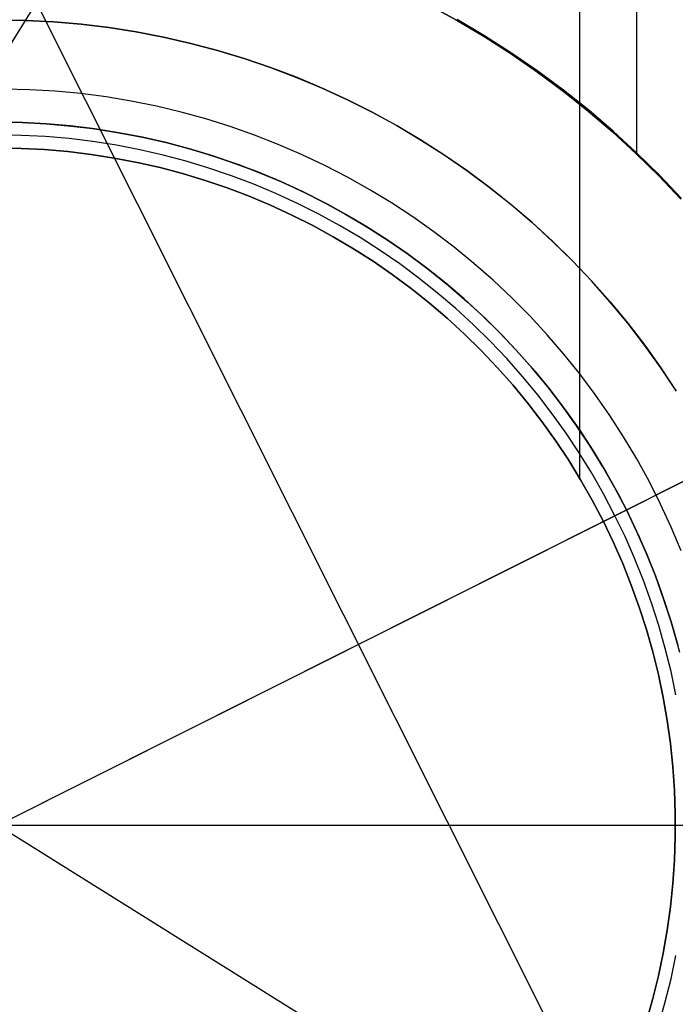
# Model space of a CAD drawing. Header units: millimetres. Extents: x 7986 to 9191, y -11326 to -10283.
# Tile 155 of 256: x 8589 to 8602, y -10669 to -10650. Entities that reach past the tile are written whole.
import ezdxf

# ---------------------------------------------------------------- set-up
doc = ezdxf.new("R2010")
doc.units = ezdxf.units.MM
doc.layers.add('BLANCO METALICO', color=7, linetype='Continuous', true_color=0xededed)
doc.layers.add('color', color=7, linetype='Continuous')
doc.layers.add('luz', color=7, linetype='Continuous')

msp = doc.modelspace()

# ---------------------------------------------------------------- linework, layer by layer
at = {"color": 7, "true_color": 0xffffff}
for p, q in [((8600.951, -10644.181, 80.194), (8600.951, -10652.684, 80.194)), ((8599.836, -10646.113, 116.159), (8599.836, -10659.021, 116.159)), ((8596.883, -10649.768, 80.194), (8597.432, -10650.068, 80.194)), ((8597.432, -10650.068, 77.059), (8596.883, -10649.768, 77.059)), ((8596.883, -10649.768, 80.194), (8597.432, -10650.068, 80.194)), ((8597.432, -10650.068, 78.627), (8596.883, -10649.768, 78.627)), ((8597.432, -10650.068, 77.059), (8596.883, -10649.768, 77.059)), ((8597.432, -10650.068, 80.194), (8597.97, -10650.387, 80.194)), ((8597.97, -10650.387, 77.059), (8597.432, -10650.068, 77.059)), ((8597.432, -10650.068, 80.194), (8597.97, -10650.387, 80.194)), ((8597.97, -10650.387, 78.627), (8597.432, -10650.068, 78.627)), ((8597.97, -10650.387, 77.059), (8597.432, -10650.068, 77.059)), ((8597.441, -10650.051, 23.059), (8597.98, -10650.371, 23.059)), ((8597.98, -10650.371, 17.559), (8597.441, -10650.051, 17.559)), ((8597.441, -10650.051, 23.059), (8597.98, -10650.371, 23.059)), ((8597.98, -10650.371, 20.309), (8597.441, -10650.051, 20.309)), ((8597.97, -10650.387, 80.194), (8598.497, -10650.724, 80.194)), ((8598.497, -10650.724, 77.059), (8597.97, -10650.387, 77.059)), ((8597.97, -10650.387, 80.194), (8598.497, -10650.724, 80.194)), ((8598.497, -10650.724, 78.627), (8597.97, -10650.387, 78.627)), ((8598.497, -10650.724, 77.059), (8597.97, -10650.387, 77.059)), ((8597.98, -10650.371, 23.059), (8598.507, -10650.708, 23.059)), ((8598.507, -10650.708, 17.559), (8597.98, -10650.371, 17.559)), ((8597.98, -10650.371, 23.059), (8598.507, -10650.708, 23.059)), ((8598.507, -10650.708, 20.309), (8597.98, -10650.371, 20.309)), ((8598.497, -10650.724, 80.194), (8599.011, -10651.08, 80.194)), ((8599.011, -10651.08, 77.059), (8598.497, -10650.724, 77.059)), ((8598.497, -10650.724, 80.194), (8599.011, -10651.08, 80.194)), ((8599.011, -10651.08, 78.627), (8598.497, -10650.724, 78.627)), ((8599.011, -10651.08, 77.059), (8598.497, -10650.724, 77.059)), ((8598.507, -10650.708, 23.059), (8599.023, -10651.064, 23.059)), ((8599.023, -10651.064, 17.559), (8598.507, -10650.708, 17.559)), ((8598.507, -10650.708, 23.059), (8599.023, -10651.064, 23.059)), ((8599.023, -10651.064, 20.309), (8598.507, -10650.708, 20.309)), ((8599.011, -10651.08, 80.194), (8599.514, -10651.453, 80.194)), ((8599.514, -10651.453, 77.059), (8599.011, -10651.08, 77.059)), ((8599.011, -10651.08, 80.194), (8599.514, -10651.453, 80.194)), ((8599.514, -10651.453, 78.627), (8599.011, -10651.08, 78.627)), ((8599.514, -10651.453, 77.059), (8599.011, -10651.08, 77.059)), ((8599.023, -10651.064, 23.059), (8599.525, -10651.437, 23.059)), ((8599.525, -10651.437, 17.559), (8599.023, -10651.064, 17.559)), ((8599.023, -10651.064, 23.059), (8599.525, -10651.437, 23.059)), ((8599.525, -10651.437, 20.309), (8599.023, -10651.064, 20.309)), ((8599.514, -10651.453, 80.194), (8600.003, -10651.843, 80.194)), ((8600.003, -10651.843, 77.059), (8599.514, -10651.453, 77.059)), ((8599.514, -10651.453, 80.194), (8600.003, -10651.843, 80.194)), ((8600.003, -10651.843, 78.627), (8599.514, -10651.453, 78.627)), ((8600.003, -10651.843, 77.059), (8599.514, -10651.453, 77.059)), ((8599.525, -10651.437, 23.059), (8600.015, -10651.828, 23.059)), ((8600.015, -10651.828, 17.559), (8599.525, -10651.437, 17.559)), ((8599.525, -10651.437, 23.059), (8600.015, -10651.828, 23.059)), ((8600.015, -10651.828, 20.309), (8599.525, -10651.437, 20.309)), ((8600.003, -10651.843, 80.194), (8600.478, -10652.249, 80.194)), ((8600.478, -10652.249, 77.059), (8600.003, -10651.843, 77.059)), ((8600.003, -10651.843, 80.194), (8600.478, -10652.249, 80.194)), ((8600.478, -10652.249, 78.627), (8600.003, -10651.843, 78.627)), ((8600.478, -10652.249, 77.059), (8600.003, -10651.843, 77.059)), ((8600.015, -10651.828, 23.059), (8600.491, -10652.235, 23.059)), ((8600.491, -10652.235, 17.559), (8600.015, -10651.828, 17.559)), ((8600.015, -10651.828, 23.059), (8600.491, -10652.235, 23.059)), ((8600.491, -10652.235, 20.309), (8600.015, -10651.828, 20.309)), ((8600.478, -10652.249, 80.194), (8600.939, -10652.672, 80.194)), ((8600.939, -10652.672, 77.059), (8600.478, -10652.249, 77.059)), ((8600.478, -10652.249, 80.194), (8600.939, -10652.672, 80.194)), ((8600.939, -10652.672, 78.627), (8600.478, -10652.249, 78.627)), ((8600.939, -10652.672, 77.059), (8600.478, -10652.249, 77.059)), ((8600.491, -10652.235, 23.059), (8600.952, -10652.658, 23.059)), ((8600.952, -10652.658, 17.559), (8600.491, -10652.235, 17.559)), ((8600.491, -10652.235, 23.059), (8600.952, -10652.658, 23.059)), ((8600.952, -10652.658, 20.309), (8600.491, -10652.235, 20.309)), ((8588.92, -10652.573, 116.159), (8588.463, -10652.565, 116.159)), ((8588.463, -10652.565, 171.559), (8588.92, -10652.573, 171.559)), ((8588.92, -10652.573, 143.859), (8588.463, -10652.565, 143.859)), ((8588.92, -10652.573, 116.159), (8588.463, -10652.565, 116.159)), ((8589.377, -10652.597, 116.159), (8588.92, -10652.573, 116.159)), ((8588.92, -10652.573, 171.559), (8589.377, -10652.597, 171.559)), ((8589.377, -10652.597, 143.859), (8588.92, -10652.573, 143.859)), ((8589.377, -10652.597, 116.159), (8588.92, -10652.573, 116.159)), ((8589.832, -10652.636, 116.159), (8589.377, -10652.597, 116.159)), ((8589.377, -10652.597, 171.559), (8589.832, -10652.636, 171.559)), ((8589.832, -10652.636, 143.859), (8589.377, -10652.597, 143.859)), ((8589.832, -10652.636, 116.159), (8589.377, -10652.597, 116.159)), ((8590.286, -10652.691, 116.159), (8589.832, -10652.636, 116.159)), ((8589.832, -10652.636, 171.559), (8590.286, -10652.691, 171.559)), ((8590.286, -10652.691, 143.859), (8589.832, -10652.636, 143.859)), ((8590.286, -10652.691, 116.159), (8589.832, -10652.636, 116.159)), ((8590.738, -10652.762, 116.159), (8590.286, -10652.691, 116.159)), ((8590.286, -10652.691, 171.559), (8590.738, -10652.762, 171.559)), ((8590.738, -10652.762, 143.859), (8590.286, -10652.691, 143.859)), ((8590.738, -10652.762, 116.159), (8590.286, -10652.691, 116.159)), ((8600.939, -10652.672, 80.194), (8601.385, -10653.11, 80.194)), ((8601.385, -10653.11, 77.059), (8600.939, -10652.672, 77.059)), ((8600.939, -10652.672, 80.194), (8601.385, -10653.11, 80.194)), ((8601.385, -10653.11, 78.627), (8600.939, -10652.672, 78.627)), ((8601.385, -10653.11, 77.059), (8600.939, -10652.672, 77.059)), ((8600.952, -10652.658, 23.059), (8601.399, -10653.097, 23.059)), ((8601.399, -10653.097, 17.559), (8600.952, -10652.658, 17.559)), ((8600.952, -10652.658, 23.059), (8601.399, -10653.097, 23.059)), ((8601.399, -10653.097, 20.309), (8600.952, -10652.658, 20.309)), ((8591.187, -10652.848, 116.159), (8590.738, -10652.762, 116.159)), ((8590.738, -10652.762, 171.559), (8591.187, -10652.848, 171.559)), ((8591.187, -10652.848, 143.859), (8590.738, -10652.762, 143.859)), ((8591.187, -10652.848, 116.159), (8590.738, -10652.762, 116.159)), ((8591.633, -10652.95, 116.159), (8591.187, -10652.848, 116.159)), ((8591.187, -10652.848, 171.559), (8591.633, -10652.95, 171.559)), ((8591.633, -10652.95, 143.859), (8591.187, -10652.848, 143.859)), ((8591.633, -10652.95, 116.159), (8591.187, -10652.848, 116.159)), ((8592.075, -10653.067, 116.159), (8591.633, -10652.95, 116.159)), ((8591.633, -10652.95, 171.559), (8592.075, -10653.067, 171.559)), ((8592.075, -10653.067, 143.859), (8591.633, -10652.95, 143.859)), ((8592.075, -10653.067, 116.159), (8591.633, -10652.95, 116.159)), ((8592.513, -10653.2, 116.159), (8592.075, -10653.067, 116.159)), ((8592.075, -10653.067, 171.559), (8592.513, -10653.2, 171.559)), ((8592.513, -10653.2, 143.859), (8592.075, -10653.067, 143.859)), ((8592.513, -10653.2, 116.159), (8592.075, -10653.067, 116.159)), ((8601.385, -10653.11, 80.194), (8601.816, -10653.564, 80.194)), ((8601.816, -10653.564, 77.059), (8601.385, -10653.11, 77.059)), ((8601.385, -10653.11, 80.194), (8601.816, -10653.564, 80.194)), ((8601.816, -10653.564, 78.627), (8601.385, -10653.11, 78.627)), ((8601.816, -10653.564, 77.059), (8601.385, -10653.11, 77.059)), ((8601.399, -10653.097, 23.059), (8601.83, -10653.551, 23.059)), ((8601.83, -10653.551, 17.559), (8601.399, -10653.097, 17.559)), ((8601.399, -10653.097, 23.059), (8601.83, -10653.551, 23.059)), ((8601.83, -10653.551, 20.309), (8601.399, -10653.097, 20.309)), ((8592.946, -10653.347, 116.159), (8592.513, -10653.2, 116.159)), ((8592.513, -10653.2, 171.559), (8592.946, -10653.347, 171.559)), ((8592.946, -10653.347, 143.859), (8592.513, -10653.2, 143.859)), ((8592.946, -10653.347, 116.159), (8592.513, -10653.2, 116.159)), ((8593.373, -10653.509, 116.159), (8592.946, -10653.347, 116.159)), ((8592.946, -10653.347, 171.559), (8593.373, -10653.509, 171.559)), ((8593.373, -10653.509, 143.859), (8592.946, -10653.347, 143.859)), ((8593.373, -10653.509, 116.159), (8592.946, -10653.347, 116.159)), ((8593.795, -10653.686, 116.159), (8593.373, -10653.509, 116.159)), ((8593.373, -10653.509, 171.559), (8593.795, -10653.686, 171.559)), ((8593.795, -10653.686, 143.859), (8593.373, -10653.509, 143.859)), ((8593.795, -10653.686, 116.159), (8593.373, -10653.509, 116.159)), ((8594.21, -10653.877, 116.159), (8593.795, -10653.686, 116.159)), ((8593.795, -10653.686, 171.559), (8594.21, -10653.877, 171.559)), ((8594.21, -10653.877, 143.859), (8593.795, -10653.686, 143.859)), ((8594.21, -10653.877, 116.159), (8593.795, -10653.686, 116.159)), ((8594.619, -10654.083, 116.159), (8594.21, -10653.877, 116.159)), ((8594.21, -10653.877, 171.559), (8594.619, -10654.083, 171.559)), ((8594.619, -10654.083, 143.859), (8594.21, -10653.877, 143.859)), ((8594.619, -10654.083, 116.159), (8594.21, -10653.877, 116.159)), ((8595.02, -10654.302, 116.159), (8594.619, -10654.083, 116.159)), ((8594.619, -10654.083, 171.559), (8595.02, -10654.302, 171.559)), ((8595.02, -10654.302, 143.859), (8594.619, -10654.083, 143.859)), ((8595.02, -10654.302, 116.159), (8594.619, -10654.083, 116.159)), ((8595.413, -10654.535, 116.159), (8595.02, -10654.302, 116.159)), ((8595.02, -10654.302, 171.559), (8595.413, -10654.535, 171.559)), ((8595.413, -10654.535, 143.859), (8595.02, -10654.302, 143.859)), ((8595.413, -10654.535, 116.159), (8595.02, -10654.302, 116.159)), ((8595.798, -10654.782, 116.159), (8595.413, -10654.535, 116.159)), ((8595.413, -10654.535, 171.559), (8595.798, -10654.782, 171.559)), ((8595.798, -10654.782, 143.859), (8595.413, -10654.535, 143.859)), ((8595.798, -10654.782, 116.159), (8595.413, -10654.535, 116.159)), ((8596.175, -10655.042, 116.159), (8595.798, -10654.782, 116.159)), ((8595.798, -10654.782, 171.559), (8596.175, -10655.042, 171.559)), ((8596.175, -10655.042, 143.859), (8595.798, -10654.782, 143.859)), ((8596.175, -10655.042, 116.159), (8595.798, -10654.782, 116.159)), ((8596.542, -10655.314, 116.159), (8596.175, -10655.042, 116.159)), ((8596.175, -10655.042, 171.559), (8596.542, -10655.314, 171.559)), ((8596.542, -10655.314, 143.859), (8596.175, -10655.042, 143.859)), ((8596.542, -10655.314, 116.159), (8596.175, -10655.042, 116.159)), ((8596.899, -10655.599, 116.159), (8596.542, -10655.314, 116.159)), ((8596.542, -10655.314, 171.559), (8596.899, -10655.599, 171.559)), ((8596.899, -10655.599, 143.859), (8596.542, -10655.314, 143.859)), ((8596.899, -10655.599, 116.159), (8596.542, -10655.314, 116.159)), ((8597.247, -10655.896, 116.159), (8596.899, -10655.599, 116.159)), ((8596.899, -10655.599, 171.559), (8597.247, -10655.896, 171.559)), ((8597.247, -10655.896, 143.859), (8596.899, -10655.599, 143.859)), ((8597.247, -10655.896, 116.159), (8596.899, -10655.599, 116.159)), ((8597.584, -10656.206, 116.159), (8597.247, -10655.896, 116.159)), ((8597.247, -10655.896, 171.559), (8597.584, -10656.206, 171.559)), ((8597.584, -10656.206, 143.859), (8597.247, -10655.896, 143.859)), ((8597.584, -10656.206, 116.159), (8597.247, -10655.896, 116.159)), ((8597.91, -10656.526, 116.159), (8597.584, -10656.206, 116.159)), ((8597.584, -10656.206, 171.559), (8597.91, -10656.526, 171.559)), ((8597.91, -10656.526, 143.859), (8597.584, -10656.206, 143.859)), ((8597.91, -10656.526, 116.159), (8597.584, -10656.206, 116.159)), ((8598.225, -10656.858, 116.159), (8597.91, -10656.526, 116.159)), ((8597.91, -10656.526, 171.559), (8598.225, -10656.858, 171.559)), ((8598.225, -10656.858, 143.859), (8597.91, -10656.526, 143.859)), ((8598.225, -10656.858, 116.159), (8597.91, -10656.526, 116.159)), ((8598.528, -10657.2, 116.159), (8598.225, -10656.858, 116.159)), ((8598.225, -10656.858, 171.559), (8598.528, -10657.2, 171.559)), ((8598.528, -10657.2, 143.859), (8598.225, -10656.858, 143.859)), ((8598.528, -10657.2, 116.159), (8598.225, -10656.858, 116.159)), ((8598.819, -10657.553, 116.159), (8598.528, -10657.2, 116.159)), ((8598.528, -10657.2, 171.559), (8598.819, -10657.553, 171.559)), ((8598.819, -10657.553, 143.859), (8598.528, -10657.2, 143.859)), ((8598.819, -10657.553, 116.159), (8598.528, -10657.2, 116.159)), ((8599.098, -10657.915, 116.159), (8598.819, -10657.553, 116.159)), ((8598.819, -10657.553, 171.559), (8599.098, -10657.915, 171.559)), ((8599.098, -10657.915, 143.859), (8598.819, -10657.553, 143.859)), ((8599.098, -10657.915, 116.159), (8598.819, -10657.553, 116.159)), ((8599.364, -10658.287, 116.159), (8599.098, -10657.915, 116.159)), ((8599.098, -10657.915, 171.559), (8599.364, -10658.287, 171.559)), ((8599.364, -10658.287, 143.859), (8599.098, -10657.915, 143.859)), ((8599.364, -10658.287, 116.159), (8599.098, -10657.915, 116.159)), ((8599.617, -10658.667, 116.159), (8599.364, -10658.287, 116.159)), ((8599.364, -10658.287, 171.559), (8599.617, -10658.667, 171.559)), ((8599.617, -10658.667, 143.859), (8599.364, -10658.287, 143.859)), ((8599.617, -10658.667, 116.159), (8599.364, -10658.287, 116.159)), ((8599.857, -10659.057, 116.159), (8599.617, -10658.667, 116.159)), ((8599.617, -10658.667, 171.559), (8599.857, -10659.057, 171.559)), ((8599.857, -10659.057, 143.859), (8599.617, -10658.667, 143.859)), ((8599.857, -10659.057, 116.159), (8599.617, -10658.667, 116.159)), ((8600.084, -10659.454, 116.159), (8599.857, -10659.057, 116.159)), ((8599.857, -10659.057, 171.559), (8600.084, -10659.454, 171.559)), ((8600.084, -10659.454, 143.859), (8599.857, -10659.057, 143.859)), ((8600.084, -10659.454, 116.159), (8599.857, -10659.057, 116.159)), ((8600.296, -10659.859, 116.159), (8600.084, -10659.454, 116.159)), ((8600.084, -10659.454, 171.559), (8600.296, -10659.859, 171.559)), ((8600.296, -10659.859, 143.859), (8600.084, -10659.454, 143.859)), ((8600.296, -10659.859, 116.159), (8600.084, -10659.454, 116.159)), ((8600.495, -10660.271, 116.159), (8600.296, -10659.859, 116.159)), ((8600.296, -10659.859, 171.559), (8600.495, -10660.271, 171.559)), ((8600.495, -10660.271, 143.859), (8600.296, -10659.859, 143.859)), ((8600.495, -10660.271, 116.159), (8600.296, -10659.859, 116.159)), ((8600.679, -10660.689, 116.159), (8600.495, -10660.271, 116.159)), ((8600.495, -10660.271, 171.559), (8600.679, -10660.689, 171.559)), ((8600.679, -10660.689, 143.859), (8600.495, -10660.271, 143.859)), ((8600.679, -10660.689, 116.159), (8600.495, -10660.271, 116.159)), ((8600.848, -10661.114, 116.159), (8600.679, -10660.689, 116.159)), ((8600.679, -10660.689, 171.559), (8600.848, -10661.114, 171.559)), ((8600.848, -10661.114, 143.859), (8600.679, -10660.689, 143.859)), ((8600.848, -10661.114, 116.159), (8600.679, -10660.689, 116.159)), ((8601.003, -10661.544, 116.159), (8600.848, -10661.114, 116.159)), ((8600.848, -10661.114, 171.559), (8601.003, -10661.544, 171.559)), ((8601.003, -10661.544, 143.859), (8600.848, -10661.114, 143.859)), ((8601.003, -10661.544, 116.159), (8600.848, -10661.114, 116.159)), ((8601.143, -10661.98, 116.159), (8601.003, -10661.544, 116.159)), ((8601.003, -10661.544, 171.559), (8601.143, -10661.98, 171.559)), ((8601.143, -10661.98, 143.859), (8601.003, -10661.544, 143.859)), ((8601.143, -10661.98, 116.159), (8601.003, -10661.544, 116.159)), ((8601.267, -10662.42, 116.159), (8601.143, -10661.98, 116.159)), ((8601.143, -10661.98, 171.559), (8601.267, -10662.42, 171.559)), ((8601.267, -10662.42, 143.859), (8601.143, -10661.98, 143.859)), ((8601.267, -10662.42, 116.159), (8601.143, -10661.98, 116.159)), ((8601.377, -10662.864, 116.159), (8601.267, -10662.42, 116.159)), ((8601.267, -10662.42, 171.559), (8601.377, -10662.864, 171.559)), ((8601.377, -10662.864, 143.859), (8601.267, -10662.42, 143.859)), ((8601.377, -10662.864, 116.159), (8601.267, -10662.42, 116.159)), ((8601.471, -10663.311, 116.159), (8601.377, -10662.864, 116.159)), ((8601.377, -10662.864, 171.559), (8601.471, -10663.311, 171.559)), ((8601.471, -10663.311, 143.859), (8601.377, -10662.864, 143.859)), ((8601.471, -10663.311, 116.159), (8601.377, -10662.864, 116.159)), ((8601.549, -10663.762, 116.159), (8601.471, -10663.311, 116.159)), ((8601.471, -10663.311, 171.559), (8601.549, -10663.762, 171.559)), ((8601.549, -10663.762, 143.859), (8601.471, -10663.311, 143.859)), ((8601.549, -10663.762, 116.159), (8601.471, -10663.311, 116.159)), ((8601.612, -10664.215, 116.159), (8601.549, -10663.762, 116.159)), ((8601.549, -10663.762, 171.559), (8601.612, -10664.215, 171.559)), ((8601.612, -10664.215, 143.859), (8601.549, -10663.762, 143.859)), ((8601.612, -10664.215, 116.159), (8601.549, -10663.762, 116.159)), ((8601.66, -10664.669, 116.159), (8601.612, -10664.215, 116.159)), ((8601.612, -10664.215, 171.559), (8601.66, -10664.669, 171.559)), ((8601.66, -10664.669, 143.859), (8601.612, -10664.215, 143.859)), ((8601.66, -10664.669, 116.159), (8601.612, -10664.215, 116.159)), ((8601.691, -10665.126, 116.159), (8601.66, -10664.669, 116.159)), ((8601.66, -10664.669, 171.559), (8601.691, -10665.126, 171.559)), ((8601.691, -10665.126, 143.859), (8601.66, -10664.669, 143.859)), ((8601.691, -10665.126, 116.159), (8601.66, -10664.669, 116.159)), ((8601.707, -10665.583, 116.159), (8601.691, -10665.126, 116.159)), ((8601.691, -10665.126, 171.559), (8601.707, -10665.583, 171.559)), ((8601.707, -10665.583, 143.859), (8601.691, -10665.126, 143.859)), ((8601.707, -10665.583, 116.159), (8601.691, -10665.126, 116.159)), ((8601.707, -10666.04, 116.159), (8601.707, -10665.583, 116.159)), ((8601.707, -10665.583, 171.559), (8601.707, -10666.04, 171.559)), ((8601.707, -10666.04, 143.859), (8601.707, -10665.583, 143.859)), ((8601.707, -10666.04, 116.159), (8601.707, -10665.583, 116.159)), ((8601.691, -10666.497, 116.159), (8601.707, -10666.04, 116.159)), ((8601.707, -10666.04, 171.559), (8601.691, -10666.497, 171.559)), ((8601.691, -10666.497, 143.859), (8601.707, -10666.04, 143.859)), ((8601.691, -10666.497, 116.159), (8601.707, -10666.04, 116.159)), ((8601.66, -10666.953, 116.159), (8601.691, -10666.497, 116.159)), ((8601.691, -10666.497, 171.559), (8601.66, -10666.953, 171.559)), ((8601.66, -10666.953, 143.859), (8601.691, -10666.497, 143.859)), ((8601.66, -10666.953, 116.159), (8601.691, -10666.497, 116.159)), ((8601.612, -10667.408, 116.159), (8601.66, -10666.953, 116.159)), ((8601.66, -10666.953, 171.559), (8601.612, -10667.408, 171.559)), ((8601.612, -10667.408, 143.859), (8601.66, -10666.953, 143.859)), ((8601.612, -10667.408, 116.159), (8601.66, -10666.953, 116.159)), ((8601.549, -10667.861, 116.159), (8601.612, -10667.408, 116.159)), ((8601.612, -10667.408, 171.559), (8601.549, -10667.861, 171.559)), ((8601.549, -10667.861, 143.859), (8601.612, -10667.408, 143.859)), ((8601.549, -10667.861, 116.159), (8601.612, -10667.408, 116.159)), ((8601.471, -10668.311, 116.159), (8601.549, -10667.861, 116.159)), ((8601.549, -10667.861, 171.559), (8601.471, -10668.311, 171.559)), ((8601.471, -10668.311, 143.859), (8601.549, -10667.861, 143.859)), ((8601.471, -10668.311, 116.159), (8601.549, -10667.861, 116.159)), ((8601.377, -10668.759, 116.159), (8601.471, -10668.311, 116.159)), ((8601.471, -10668.311, 171.559), (8601.377, -10668.759, 171.559)), ((8601.377, -10668.759, 143.859), (8601.471, -10668.311, 143.859)), ((8601.377, -10668.759, 116.159), (8601.471, -10668.311, 116.159)), ((8601.267, -10669.203, 116.159), (8601.377, -10668.759, 116.159)), ((8601.377, -10668.759, 171.559), (8601.267, -10669.203, 171.559)), ((8601.267, -10669.203, 143.859), (8601.377, -10668.759, 143.859)), ((8601.267, -10669.203, 116.159), (8601.377, -10668.759, 116.159)), ((8601.143, -10669.643, 116.159), (8601.267, -10669.203, 116.159)), ((8601.267, -10669.203, 171.559), (8601.143, -10669.643, 171.559)), ((8601.143, -10669.643, 143.859), (8601.267, -10669.203, 143.859)), ((8601.143, -10669.643, 116.159), (8601.267, -10669.203, 116.159))]:
    msp.add_line(p, q, dxfattribs=at)
at = {"layer": 'BLANCO METALICO'}
for p, q in [((8588.463, -10650.061, 150.185), (8589.007, -10650.071, 150.185)), ((8589.007, -10650.071, 171.559), (8588.463, -10650.061, 171.559)), ((8589.007, -10650.071, 160.872), (8588.463, -10650.061, 160.872)), ((8589.007, -10650.071, 150.185), (8589.55, -10650.099, 150.185)), ((8589.55, -10650.099, 171.559), (8589.007, -10650.071, 171.559)), ((8589.55, -10650.099, 160.872), (8589.007, -10650.071, 160.872)), ((8589.55, -10650.099, 150.185), (8590.092, -10650.146, 150.185)), ((8590.091, -10650.146, 171.559), (8589.55, -10650.099, 171.559)), ((8590.091, -10650.146, 160.872), (8589.55, -10650.099, 160.872)), ((8590.631, -10650.211, 171.559), (8590.091, -10650.146, 171.559)), ((8590.631, -10650.211, 160.872), (8590.091, -10650.146, 160.872)), ((8590.092, -10650.146, 150.185), (8590.632, -10650.211, 150.185)), ((8591.168, -10650.295, 171.559), (8590.631, -10650.211, 171.559)), ((8591.168, -10650.295, 160.872), (8590.631, -10650.211, 160.872)), ((8590.632, -10650.211, 150.185), (8591.169, -10650.295, 150.185)), ((8591.702, -10650.398, 171.559), (8591.168, -10650.295, 171.559)), ((8591.702, -10650.398, 160.872), (8591.168, -10650.295, 160.872)), ((8591.169, -10650.295, 150.185), (8591.703, -10650.398, 150.185)), ((8592.232, -10650.519, 171.559), (8591.702, -10650.398, 171.559)), ((8592.232, -10650.519, 160.872), (8591.702, -10650.398, 160.872)), ((8591.703, -10650.398, 150.185), (8592.233, -10650.519, 150.185)), ((8592.758, -10650.658, 171.559), (8592.232, -10650.519, 171.559)), ((8592.758, -10650.658, 160.872), (8592.232, -10650.519, 160.872)), ((8592.233, -10650.519, 150.185), (8592.759, -10650.658, 150.185)), ((8593.278, -10650.815, 171.559), (8592.758, -10650.658, 171.559)), ((8593.278, -10650.815, 160.872), (8592.758, -10650.658, 160.872)), ((8592.759, -10650.658, 150.185), (8593.279, -10650.816, 150.185)), ((8593.793, -10650.991, 171.559), (8593.278, -10650.815, 171.559)), ((8593.793, -10650.991, 160.872), (8593.278, -10650.815, 160.872)), ((8593.279, -10650.816, 150.185), (8593.794, -10650.991, 150.185)), ((8594.301, -10651.183, 171.559), (8593.793, -10650.991, 171.559)), ((8594.301, -10651.183, 160.872), (8593.793, -10650.991, 160.872)), ((8593.794, -10650.991, 150.185), (8594.303, -10651.184, 150.185)), ((8594.803, -10651.394, 171.559), (8594.301, -10651.183, 171.559)), ((8594.803, -10651.394, 160.872), (8594.301, -10651.183, 160.872)), ((8594.303, -10651.184, 150.185), (8594.804, -10651.394, 150.185)), ((8589.086, -10651.425, 146.559), (8588.586, -10651.412, 146.559)), ((8589.585, -10651.455, 146.559), (8589.086, -10651.425, 146.559)), ((8590.082, -10651.503, 146.559), (8589.585, -10651.455, 146.559)), ((8590.578, -10651.567, 146.559), (8590.082, -10651.503, 146.559)), ((8591.071, -10651.649, 146.559), (8590.578, -10651.567, 146.559)), ((8595.297, -10651.621, 171.559), (8594.803, -10651.394, 171.559)), ((8595.297, -10651.621, 160.872), (8594.803, -10651.394, 160.872)), ((8594.804, -10651.394, 150.185), (8595.298, -10651.622, 150.185)), ((8591.561, -10651.748, 146.559), (8591.071, -10651.649, 146.559)), ((8592.047, -10651.864, 146.559), (8591.561, -10651.748, 146.559)), ((8595.782, -10651.865, 171.559), (8595.297, -10651.621, 171.559)), ((8595.782, -10651.865, 160.872), (8595.297, -10651.621, 160.872)), ((8595.298, -10651.622, 150.185), (8595.784, -10651.866, 150.185)), ((8592.529, -10651.997, 146.559), (8592.047, -10651.864, 146.559)), ((8596.259, -10652.126, 171.559), (8595.782, -10651.865, 171.559)), ((8596.259, -10652.126, 160.872), (8595.782, -10651.865, 160.872)), ((8595.784, -10651.866, 150.185), (8596.261, -10652.127, 150.185)), ((8588.463, -10652.061, 171.559), (8588.938, -10652.069, 171.559)), ((8588.463, -10652.061, 146.559), (8588.941, -10652.07, 146.559)), ((8588.938, -10652.069, 159.059), (8588.463, -10652.061, 159.059)), ((8588.938, -10652.069, 171.559), (8589.412, -10652.094, 171.559)), ((8589.412, -10652.094, 159.059), (8588.938, -10652.069, 159.059)), ((8588.941, -10652.07, 146.559), (8589.419, -10652.095, 146.559)), ((8589.412, -10652.094, 171.559), (8589.885, -10652.135, 171.559)), ((8589.885, -10652.135, 159.059), (8589.412, -10652.094, 159.059)), ((8589.419, -10652.095, 146.559), (8589.896, -10652.136, 146.559)), ((8589.885, -10652.135, 171.559), (8590.356, -10652.192, 171.559)), ((8590.356, -10652.192, 159.059), (8589.885, -10652.135, 159.059)), ((8589.896, -10652.136, 146.559), (8590.371, -10652.194, 146.559)), ((8593.006, -10652.147, 146.559), (8592.529, -10651.997, 146.559)), ((8593.477, -10652.313, 146.559), (8593.006, -10652.147, 146.559)), ((8596.727, -10652.403, 171.559), (8596.259, -10652.126, 171.559)), ((8596.727, -10652.403, 160.872), (8596.259, -10652.126, 160.872)), ((8596.261, -10652.127, 150.185), (8596.729, -10652.405, 150.185)), ((8590.356, -10652.192, 171.559), (8590.825, -10652.266, 171.559)), ((8590.825, -10652.266, 159.059), (8590.356, -10652.192, 159.059)), ((8590.371, -10652.194, 146.559), (8590.843, -10652.269, 146.559)), ((8590.825, -10652.266, 171.559), (8591.291, -10652.355, 171.559)), ((8591.291, -10652.355, 159.059), (8590.825, -10652.266, 159.059)), ((8590.843, -10652.269, 146.559), (8591.313, -10652.36, 146.559)), ((8593.943, -10652.495, 146.559), (8593.477, -10652.313, 146.559)), ((8591.291, -10652.355, 171.559), (8591.754, -10652.461, 171.559)), ((8591.754, -10652.461, 159.059), (8591.291, -10652.355, 159.059)), ((8591.313, -10652.36, 146.559), (8591.779, -10652.467, 146.559)), ((8591.754, -10652.461, 171.559), (8592.212, -10652.582, 171.559)), ((8592.212, -10652.582, 159.059), (8591.754, -10652.461, 159.059)), ((8591.779, -10652.467, 146.559), (8592.241, -10652.591, 146.559)), ((8594.402, -10652.693, 146.559), (8593.943, -10652.495, 146.559)), ((8597.185, -10652.697, 171.559), (8596.727, -10652.403, 171.559)), ((8597.185, -10652.697, 160.872), (8596.727, -10652.403, 160.872)), ((8596.729, -10652.405, 150.185), (8597.187, -10652.698, 150.185)), ((8592.212, -10652.582, 171.559), (8592.667, -10652.72, 171.559)), ((8592.667, -10652.72, 159.059), (8592.212, -10652.582, 159.059)), ((8592.241, -10652.591, 146.559), (8592.699, -10652.73, 146.559)), ((8592.667, -10652.72, 171.559), (8593.116, -10652.873, 171.559)), ((8593.116, -10652.873, 159.059), (8592.667, -10652.72, 159.059)), ((8592.699, -10652.73, 146.559), (8593.152, -10652.885, 146.559)), ((8594.853, -10652.907, 146.559), (8594.402, -10652.693, 146.559)), ((8597.632, -10653.006, 171.559), (8597.185, -10652.697, 171.559)), ((8597.632, -10653.006, 160.872), (8597.185, -10652.697, 160.872)), ((8597.187, -10652.698, 150.185), (8597.634, -10653.007, 150.185)), ((8593.116, -10652.873, 171.559), (8593.56, -10653.041, 171.559)), ((8593.56, -10653.041, 159.059), (8593.116, -10652.873, 159.059)), ((8593.152, -10652.885, 146.559), (8593.598, -10653.056, 146.559)), ((8595.297, -10653.136, 146.559), (8594.853, -10652.907, 146.559)), ((8593.56, -10653.041, 171.559), (8593.998, -10653.224, 171.559)), ((8593.998, -10653.224, 159.059), (8593.56, -10653.041, 159.059)), ((8593.598, -10653.056, 146.559), (8594.039, -10653.243, 146.559)), ((8598.069, -10653.33, 171.559), (8597.632, -10653.006, 171.559)), ((8598.069, -10653.33, 160.872), (8597.632, -10653.006, 160.872)), ((8597.634, -10653.007, 150.185), (8598.071, -10653.331, 150.185)), ((8593.998, -10653.224, 171.559), (8594.429, -10653.423, 171.559)), ((8594.429, -10653.423, 159.059), (8593.998, -10653.224, 159.059)), ((8594.039, -10653.243, 146.559), (8594.473, -10653.444, 146.559)), ((8595.733, -10653.381, 146.559), (8595.297, -10653.136, 146.559)), ((8594.429, -10653.423, 171.559), (8594.853, -10653.636, 171.559)), ((8594.853, -10653.636, 159.059), (8594.429, -10653.423, 159.059)), ((8594.473, -10653.444, 146.559), (8594.9, -10653.661, 146.559)), ((8596.16, -10653.641, 146.559), (8595.733, -10653.381, 146.559)), ((8598.494, -10653.669, 171.559), (8598.069, -10653.33, 171.559)), ((8598.494, -10653.669, 160.872), (8598.069, -10653.33, 160.872)), ((8598.071, -10653.331, 150.185), (8598.496, -10653.67, 150.185)), ((8594.853, -10653.636, 171.559), (8595.269, -10653.864, 171.559)), ((8595.269, -10653.864, 159.059), (8594.853, -10653.636, 159.059)), ((8594.9, -10653.661, 146.559), (8595.318, -10653.892, 146.559)), ((8596.578, -10653.915, 146.559), (8596.16, -10653.641, 146.559)), ((8598.907, -10654.022, 171.559), (8598.494, -10653.669, 171.559)), ((8598.907, -10654.022, 160.872), (8598.494, -10653.669, 160.872)), ((8598.496, -10653.67, 150.185), (8598.909, -10654.024, 150.185)), ((8595.269, -10653.864, 171.559), (8595.678, -10654.106, 171.559)), ((8595.678, -10654.106, 159.059), (8595.269, -10653.864, 159.059)), ((8595.318, -10653.892, 146.559), (8595.729, -10654.138, 146.559)), ((8596.986, -10654.204, 146.559), (8596.578, -10653.915, 146.559)), ((8599.308, -10654.39, 171.559), (8598.907, -10654.022, 171.559)), ((8599.308, -10654.39, 160.872), (8598.907, -10654.022, 160.872)), ((8598.909, -10654.024, 150.185), (8599.31, -10654.392, 150.185)), ((8595.678, -10654.106, 171.559), (8596.077, -10654.362, 171.559)), ((8596.077, -10654.362, 159.059), (8595.678, -10654.106, 159.059)), ((8595.729, -10654.138, 146.559), (8596.131, -10654.398, 146.559)), ((8597.384, -10654.507, 146.559), (8596.986, -10654.204, 146.559)), ((8596.077, -10654.362, 171.559), (8596.468, -10654.632, 171.559)), ((8596.468, -10654.632, 159.059), (8596.077, -10654.362, 159.059)), ((8596.131, -10654.398, 146.559), (8596.523, -10654.671, 146.559)), ((8599.696, -10654.771, 171.559), (8599.308, -10654.39, 171.559)), ((8599.696, -10654.771, 160.872), (8599.308, -10654.39, 160.872)), ((8599.31, -10654.392, 150.185), (8599.698, -10654.773, 150.185)), ((8596.468, -10654.632, 171.559), (8596.849, -10654.915, 171.559)), ((8596.849, -10654.915, 159.059), (8596.468, -10654.632, 159.059)), ((8597.77, -10654.823, 146.559), (8597.384, -10654.507, 146.559)), ((8596.523, -10654.671, 146.559), (8596.906, -10654.959, 146.559)), ((8598.146, -10655.153, 146.559), (8597.77, -10654.823, 146.559)), ((8600.07, -10655.165, 171.559), (8599.696, -10654.771, 171.559)), ((8600.07, -10655.165, 160.872), (8599.696, -10654.771, 160.872)), ((8599.698, -10654.773, 150.185), (8600.072, -10655.167, 150.185)), ((8596.849, -10654.915, 171.559), (8597.22, -10655.211, 171.559)), ((8597.22, -10655.211, 159.059), (8596.849, -10654.915, 159.059)), ((8596.906, -10654.959, 146.559), (8597.278, -10655.259, 146.559)), ((8597.22, -10655.211, 171.559), (8597.581, -10655.519, 171.559)), ((8597.581, -10655.519, 159.059), (8597.22, -10655.211, 159.059)), ((8598.51, -10655.496, 146.559), (8598.146, -10655.153, 146.559)), ((8600.431, -10655.572, 171.559), (8600.07, -10655.165, 171.559)), ((8600.431, -10655.572, 160.872), (8600.07, -10655.165, 160.872)), ((8600.072, -10655.167, 150.185), (8600.433, -10655.574, 150.185)), ((8597.278, -10655.259, 146.559), (8597.64, -10655.572, 146.559)), ((8597.581, -10655.519, 171.559), (8597.931, -10655.84, 171.559)), ((8597.931, -10655.84, 159.059), (8597.581, -10655.519, 159.059)), ((8597.64, -10655.572, 146.559), (8597.991, -10655.897, 146.559)), ((8598.862, -10655.85, 146.559), (8598.51, -10655.496, 146.559)), ((8600.777, -10655.991, 171.559), (8600.431, -10655.572, 171.559)), ((8600.777, -10655.991, 160.872), (8600.431, -10655.572, 160.872)), ((8600.433, -10655.574, 150.185), (8600.779, -10655.994, 150.185)), ((8597.931, -10655.84, 171.559), (8598.269, -10656.173, 171.559)), ((8598.269, -10656.173, 159.059), (8597.931, -10655.84, 159.059)), ((8597.991, -10655.897, 146.559), (8598.33, -10656.235, 146.559)), ((8599.202, -10656.217, 146.559), (8598.862, -10655.85, 146.559)), ((8601.108, -10656.422, 171.559), (8600.777, -10655.991, 171.559)), ((8601.108, -10656.422, 160.872), (8600.777, -10655.991, 160.872)), ((8600.779, -10655.994, 150.185), (8601.11, -10656.425, 150.185)), ((8598.269, -10656.173, 171.559), (8598.596, -10656.517, 171.559)), ((8598.596, -10656.517, 159.059), (8598.269, -10656.173, 159.059)), ((8598.33, -10656.235, 146.559), (8598.657, -10656.584, 146.559)), ((8599.528, -10656.596, 146.559), (8599.202, -10656.217, 146.559)), ((8598.596, -10656.517, 171.559), (8598.911, -10656.872, 171.559)), ((8598.911, -10656.872, 159.059), (8598.596, -10656.517, 159.059)), ((8598.657, -10656.584, 146.559), (8598.972, -10656.944, 146.559)), ((8601.425, -10656.864, 171.559), (8601.108, -10656.422, 171.559)), ((8601.425, -10656.864, 160.872), (8601.108, -10656.422, 160.872)), ((8601.11, -10656.425, 150.185), (8601.427, -10656.867, 150.185)), ((8599.841, -10656.985, 146.559), (8599.528, -10656.596, 146.559)), ((8598.911, -10656.872, 171.559), (8599.213, -10657.238, 171.559)), ((8599.213, -10657.238, 159.059), (8598.911, -10656.872, 159.059)), ((8598.972, -10656.944, 146.559), (8599.274, -10657.315, 146.559)), ((8601.726, -10657.317, 171.559), (8601.425, -10656.864, 171.559)), ((8601.726, -10657.317, 160.872), (8601.425, -10656.864, 160.872)), ((8601.427, -10656.867, 150.185), (8601.728, -10657.32, 150.185)), ((8600.141, -10657.386, 146.559), (8599.841, -10656.985, 146.559)), ((8599.213, -10657.238, 171.559), (8599.503, -10657.614, 171.559)), ((8599.503, -10657.614, 159.059), (8599.213, -10657.238, 159.059)), ((8599.274, -10657.315, 146.559), (8599.563, -10657.696, 146.559)), ((8600.426, -10657.796, 146.559), (8600.141, -10657.386, 146.559)), ((8599.503, -10657.614, 171.559), (8599.779, -10658, 171.559)), ((8599.779, -10658, 159.059), (8599.503, -10657.614, 159.059)), ((8599.563, -10657.696, 146.559), (8599.839, -10658.087, 146.559)), ((8600.697, -10658.216, 146.559), (8600.426, -10657.796, 146.559)), ((8599.779, -10658, 171.559), (8600.042, -10658.396, 171.559)), ((8600.042, -10658.396, 159.059), (8599.779, -10658, 159.059)), ((8599.839, -10658.087, 146.559), (8600.101, -10658.488, 146.559)), ((8600.953, -10658.645, 146.559), (8600.697, -10658.216, 146.559)), ((8600.042, -10658.396, 171.559), (8600.291, -10658.8, 171.559)), ((8600.291, -10658.8, 159.059), (8600.042, -10658.396, 159.059)), ((8600.101, -10658.488, 146.559), (8600.348, -10658.897, 146.559)), ((8601.194, -10659.083, 146.559), (8600.953, -10658.645, 146.559)), ((8600.291, -10658.8, 171.559), (8600.526, -10659.212, 171.559)), ((8600.526, -10659.212, 159.059), (8600.291, -10658.8, 159.059)), ((8600.348, -10658.897, 146.559), (8600.582, -10659.315, 146.559)), ((8601.42, -10659.529, 146.559), (8601.194, -10659.083, 146.559)), ((8600.526, -10659.212, 171.559), (8600.746, -10659.632, 171.559)), ((8600.746, -10659.632, 159.059), (8600.526, -10659.212, 159.059)), ((8600.582, -10659.315, 146.559), (8600.8, -10659.74, 146.559)), ((8600.746, -10659.632, 171.559), (8600.952, -10660.06, 171.559)), ((8600.952, -10660.06, 159.059), (8600.746, -10659.632, 159.059)), ((8601.63, -10659.982, 146.559), (8601.42, -10659.529, 146.559)), ((8600.8, -10659.74, 146.559), (8601.004, -10660.173, 146.559)), ((8601.825, -10660.443, 146.559), (8601.63, -10659.982, 146.559)), ((8600.952, -10660.06, 171.559), (8601.144, -10660.495, 171.559)), ((8601.144, -10660.495, 159.059), (8600.952, -10660.06, 159.059)), ((8601.004, -10660.173, 146.559), (8601.193, -10660.613, 146.559)), ((8601.144, -10660.495, 171.559), (8601.319, -10660.935, 171.559)), ((8601.319, -10660.935, 159.059), (8601.144, -10660.495, 159.059)), ((8601.193, -10660.613, 146.559), (8601.366, -10661.059, 146.559)), ((8601.319, -10660.935, 171.559), (8601.48, -10661.382, 171.559)), ((8601.48, -10661.382, 159.059), (8601.319, -10660.935, 159.059)), ((8601.366, -10661.059, 146.559), (8601.523, -10661.511, 146.559)), ((8601.48, -10661.382, 171.559), (8601.625, -10661.834, 171.559)), ((8601.625, -10661.834, 159.059), (8601.48, -10661.382, 159.059)), ((8601.523, -10661.511, 146.559), (8601.665, -10661.968, 146.559)), ((8601.625, -10661.834, 171.559), (8601.755, -10662.291, 171.559)), ((8601.755, -10662.291, 159.059), (8601.625, -10661.834, 159.059)), ((8601.665, -10661.968, 146.559), (8601.791, -10662.429, 146.559))]:
    msp.add_line(p, q, dxfattribs=at)
at = {"layer": 'BLANCO METALICO', "color": 3, "true_color": 0x00ff00}
for p, q in [((8588.927, -10652.319, 138.163), (8588.461, -10652.311, 138.163)), ((8589.393, -10652.343, 138.163), (8588.927, -10652.319, 138.163)), ((8589.857, -10652.383, 138.163), (8589.393, -10652.343, 138.163)), ((8590.32, -10652.44, 138.163), (8589.857, -10652.383, 138.163)), ((8590.78, -10652.512, 138.163), (8590.32, -10652.44, 138.163)), ((8591.238, -10652.6, 138.163), (8590.78, -10652.512, 138.163)), ((8591.692, -10652.703, 138.163), (8591.238, -10652.6, 138.163)), ((8592.143, -10652.822, 138.163), (8591.692, -10652.703, 138.163)), ((8592.589, -10652.957, 138.163), (8592.143, -10652.822, 138.163)), ((8593.03, -10653.107, 138.163), (8592.589, -10652.957, 138.163)), ((8593.466, -10653.273, 138.163), (8593.03, -10653.107, 138.163)), ((8593.896, -10653.453, 138.163), (8593.466, -10653.273, 138.163)), ((8594.319, -10653.648, 138.163), (8593.896, -10653.453, 138.163)), ((8594.735, -10653.857, 138.163), (8594.319, -10653.648, 138.163)), ((8595.144, -10654.081, 138.163), (8594.735, -10653.857, 138.163)), ((8595.545, -10654.318, 138.163), (8595.144, -10654.081, 138.163)), ((8595.938, -10654.57, 138.163), (8595.545, -10654.318, 138.163)), ((8596.321, -10654.834, 138.163), (8595.938, -10654.57, 138.163)), ((8596.695, -10655.112, 138.163), (8596.321, -10654.834, 138.163)), ((8597.06, -10655.403, 138.163), (8596.695, -10655.112, 138.163)), ((8597.414, -10655.705, 138.163), (8597.06, -10655.403, 138.163)), ((8597.757, -10656.02, 138.163), (8597.414, -10655.705, 138.163)), ((8598.09, -10656.347, 138.163), (8597.757, -10656.02, 138.163)), ((8598.411, -10656.685, 138.163), (8598.09, -10656.347, 138.163)), ((8598.72, -10657.034, 138.163), (8598.411, -10656.685, 138.163)), ((8599.017, -10657.393, 138.163), (8598.72, -10657.034, 138.163)), ((8599.301, -10657.762, 138.163), (8599.017, -10657.393, 138.163)), ((8599.572, -10658.141, 138.163), (8599.301, -10657.762, 138.163)), ((8599.83, -10658.529, 138.163), (8599.572, -10658.141, 138.163)), ((8600.075, -10658.926, 138.163), (8599.83, -10658.529, 138.163)), ((8600.306, -10659.331, 138.163), (8600.075, -10658.926, 138.163)), ((8600.522, -10659.744, 138.163), (8600.306, -10659.331, 138.163)), ((8600.725, -10660.163, 138.163), (8600.522, -10659.744, 138.163)), ((8600.912, -10660.59, 138.163), (8600.725, -10660.163, 138.163)), ((8601.085, -10661.023, 138.163), (8600.912, -10660.59, 138.163)), ((8601.243, -10661.461, 138.163), (8601.085, -10661.023, 138.163)), ((8601.385, -10661.905, 138.163), (8601.243, -10661.461, 138.163)), ((8601.512, -10662.353, 138.163), (8601.385, -10661.905, 138.163)), ((8601.624, -10662.806, 138.163), (8601.512, -10662.353, 138.163)), ((8601.72, -10663.262, 138.163), (8601.624, -10662.806, 138.163)), ((8601.625, -10668.814, 138.163), (8601.72, -10668.358, 138.163)), ((8601.513, -10669.267, 138.163), (8601.625, -10668.814, 138.163)), ((8601.386, -10669.715, 138.163), (8601.513, -10669.267, 138.163))]:
    msp.add_line(p, q, dxfattribs=at)
at = {"layer": 'color'}
msp.add_line((8515.463, -10665.811, 17.559), (8661.463, -10665.811, 17.559), dxfattribs=at)
at = {"layer": 'luz', "color": 254, "true_color": 0xcad1ee}
for p, q in [((8527.776, -10527.27, -56.991), (8663.249, -10797.278, -56.991)), ((8527.776, -10527.27, -58.491), (8663.249, -10797.278, -58.491)), ((8661.809, -10533.536, -59.991), (8501.738, -10789.728, -59.991)), ((8661.809, -10533.536, -58.491), (8501.738, -10789.728, -58.491)), ((8461.422, -10586.435, -59.991), (8715.504, -10745.187, -59.991)), ((8461.422, -10586.435, -58.491), (8715.504, -10745.187, -58.491)), ((8454.571, -10732.99, -56.991), (8722.355, -10598.633, -56.991)), ((8722.355, -10598.633, -58.491), (8454.571, -10732.99, -58.491))]:
    msp.add_line(p, q, dxfattribs=at)

doc.saveas('drawing.dxf')
